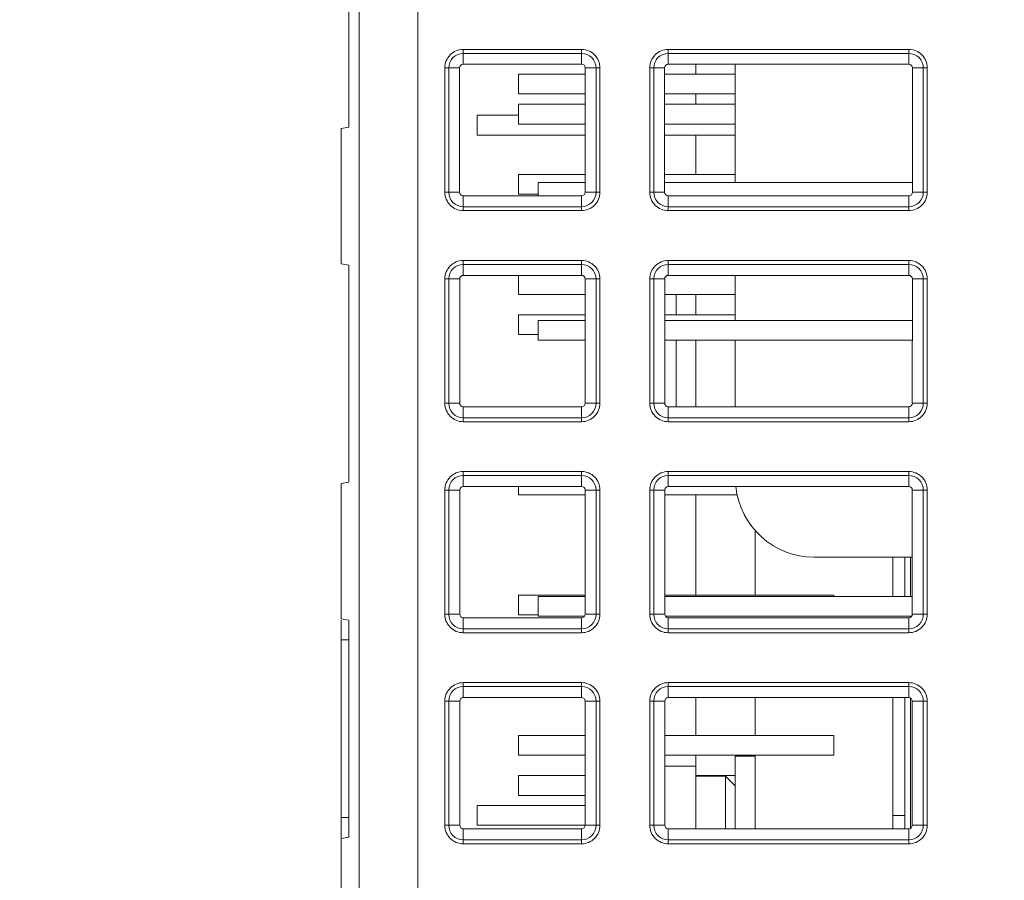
# Model space of a CAD drawing. Header units: millimetres. Extents: x -296 to 295, y -209 to 209.
# Tile 14 of 120: x -246 to -221, y -80 to -58. Entities that reach past the tile are written whole.
import ezdxf

# ---------------------------------------------------------------- set-up
doc = ezdxf.new("R2010")
doc.units = ezdxf.units.MM
doc.header["$MEASUREMENT"] = 0
doc.layers.add('layer 1', color=7, linetype='Continuous')

msp = doc.modelspace()

# ---------------------------------------------------------------- linework, layer by layer
at = {"layer": 'layer 1', "color": 1, "lineweight": 0}
msp.add_open_spline([(295.3283, 209.2747), (295.3283, 209.2747), (295.3283, -208.9236), (295.3283, -208.9236), (295.3283, -208.9236), (-296.1944, -208.9236), (-296.1944, -208.9236), (-296.1944, -208.9236), (-296.1944, 209.2747), (-296.1944, 209.2747), (-296.1944, 209.2747), (295.3283, 209.2747), (295.3283, 209.2747)], degree=3, knots=[0, 0, 0, 0, 0.25, 0.25, 0.25, 0.5, 0.5, 0.5, 0.75, 0.75, 0.75, 1, 1, 1, 1], dxfattribs=at)
at = {"layer": 'layer 1', "color": 5, "lineweight": 0}
msp.add_open_spline([(-281.2487, 194.7284), (-281.2487, 194.7284), (-281.2487, -197.0649), (-281.2487, -197.0649), (-281.2487, -197.0649), (283.3586, -197.0649), (283.3586, -197.0649)], degree=3, knots=[0, 0, 0, 0, 0.5, 0.5, 0.5, 1, 1, 1, 1], dxfattribs=at)
at = {"layer": 'layer 1', "lineweight": 9}
for points in [[(-237.6342, -168.6581), (-237.6342, -168.6581), (-237.6342, -34.8388), (-237.6342, -34.8388)], [(-236.1406, -174.5897), (-236.1406, -174.5897), (-236.1406, -34.8388), (-236.1406, -34.8388)], [(-237.8906, -55.3388), (-237.8906, -55.3388), (-237.8906, -60.8388), (-237.8906, -60.8388)], [(-234.9906, -59.246), (-234.9906, -59.246), (-234.9906, -58.8708), (-234.9906, -58.8708)], [(-231.9906, -58.8708), (-231.9906, -58.8708), (-234.9906, -58.8708), (-234.9906, -58.8708)], [(-231.9906, -58.8708), (-231.9906, -58.8708), (-231.9906, -59.246), (-231.9906, -59.246)], [(-229.7906, -59.246), (-229.7906, -59.246), (-229.7906, -58.8708), (-229.7906, -58.8708)], [(-223.6906, -58.8708), (-223.6906, -58.8708), (-229.7906, -58.8708), (-229.7906, -58.8708)], [(-223.6906, -58.8708), (-223.6906, -58.8708), (-223.6906, -59.246), (-223.6906, -59.246)], [(-234.9906, -58.9698), (-234.9906, -58.9698), (-231.9906, -58.9698), (-231.9906, -58.9698)], [(-229.7906, -58.9698), (-229.7906, -58.9698), (-223.6906, -58.9698), (-223.6906, -58.9698)], [(-235.4586, -59.3388), (-235.4586, -59.3388), (-235.4586, -62.4888), (-235.4586, -62.4888)], [(-235.4586, -59.3388), (-235.4586, -59.3388), (-235.0834, -59.3388), (-235.0834, -59.3388)], [(-235.3596, -62.4888), (-235.3596, -62.4888), (-235.3596, -59.3388), (-235.3596, -59.3388)], [(-235.0827, -62.4888), (-235.0827, -62.4888), (-235.0834, -59.3388), (-235.0834, -59.3388)], [(-231.9906, -59.246), (-231.9906, -59.246), (-234.9906, -59.246), (-234.9906, -59.246)], [(-231.8982, -62.4873), (-231.8982, -62.4873), (-231.8982, -59.3372), (-231.8982, -59.3372)], [(-231.8978, -59.3388), (-231.8978, -59.3388), (-231.5226, -59.3388), (-231.5226, -59.3388)], [(-231.6217, -59.3388), (-231.6217, -59.3388), (-231.6217, -62.4888), (-231.6217, -62.4888)], [(-231.5226, -62.4888), (-231.5226, -62.4888), (-231.5226, -59.3388), (-231.5226, -59.3388)], [(-230.2586, -59.3388), (-230.2586, -59.3388), (-230.2586, -62.4888), (-230.2586, -62.4888)], [(-230.2586, -59.3388), (-230.2586, -59.3388), (-229.8834, -59.3388), (-229.8834, -59.3388)], [(-230.1596, -62.4888), (-230.1596, -62.4888), (-230.1596, -59.3388), (-230.1596, -59.3388)], [(-229.883, -59.3372), (-229.883, -59.3372), (-229.883, -62.4873), (-229.883, -62.4873)], [(-223.6906, -59.246), (-223.6906, -59.246), (-229.7906, -59.246), (-229.7906, -59.246)], [(-229.0906, -59.4988), (-229.0906, -59.4988), (-229.0906, -59.246), (-229.0906, -59.246)], [(-228.0906, -59.246), (-228.0906, -59.246), (-228.0906, -62.2388), (-228.0906, -62.2388)], [(-223.5978, -59.3388), (-223.5978, -59.3388), (-223.5986, -62.4888), (-223.5986, -62.4888)], [(-223.5978, -59.3388), (-223.5978, -59.3388), (-223.2226, -59.3388), (-223.2226, -59.3388)], [(-223.3217, -59.3388), (-223.3217, -59.3388), (-223.3217, -62.4888), (-223.3217, -62.4888)], [(-223.2226, -62.4888), (-223.2226, -62.4888), (-223.2226, -59.3388), (-223.2226, -59.3388)], [(-233.5906, -59.4988), (-233.5906, -59.4988), (-233.5906, -59.9988), (-233.5906, -59.9988)], [(-231.8982, -59.4988), (-231.8982, -59.4988), (-233.5906, -59.4988), (-233.5906, -59.4988)], [(-228.0906, -59.4988), (-228.0906, -59.4988), (-229.883, -59.4988), (-229.883, -59.4988)], [(-231.8982, -59.9988), (-231.8982, -59.9988), (-233.5906, -59.9988), (-233.5906, -59.9988)], [(-228.0906, -59.9988), (-228.0906, -59.9988), (-229.883, -59.9988), (-229.883, -59.9988)], [(-229.0906, -60.2608), (-229.0906, -60.2608), (-229.0906, -59.9988), (-229.0906, -59.9988)], [(-233.5906, -60.2608), (-233.5906, -60.2608), (-233.5906, -60.7608), (-233.5906, -60.7608)], [(-231.8982, -60.2608), (-231.8982, -60.2608), (-233.5906, -60.2608), (-233.5906, -60.2608)], [(-228.0906, -60.2608), (-228.0906, -60.2608), (-229.883, -60.2608), (-229.883, -60.2608)], [(-234.6406, -61.0388), (-234.6406, -61.0388), (-234.6406, -60.5388), (-234.6406, -60.5388)], [(-233.5906, -60.5388), (-233.5906, -60.5388), (-234.6406, -60.5388), (-234.6406, -60.5388)], [(-237.8906, -60.8388), (-237.8906, -60.8388), (-238.0906, -60.874), (-238.0906, -60.874)], [(-238.0906, -60.874), (-238.0906, -60.874), (-238.0906, -64.3035), (-238.0906, -64.3035)], [(-231.8982, -60.7608), (-231.8982, -60.7608), (-233.5906, -60.7608), (-233.5906, -60.7608)], [(-228.0906, -60.7608), (-228.0906, -60.7608), (-229.883, -60.7608), (-229.883, -60.7608)], [(-231.8982, -61.0388), (-231.8982, -61.0388), (-234.6406, -61.0388), (-234.6406, -61.0388)], [(-228.0906, -61.0388), (-228.0906, -61.0388), (-229.883, -61.0388), (-229.883, -61.0388)], [(-229.0906, -62.0388), (-229.0906, -62.0388), (-229.0906, -61.0388), (-229.0906, -61.0388)], [(-233.5906, -62.0388), (-233.5906, -62.0388), (-233.5906, -62.5388), (-233.5906, -62.5388)], [(-231.8982, -62.0388), (-231.8982, -62.0388), (-233.5906, -62.0388), (-233.5906, -62.0388)], [(-228.0906, -62.0388), (-228.0906, -62.0388), (-229.883, -62.0388), (-229.883, -62.0388)], [(-233.0906, -62.2388), (-233.0906, -62.2388), (-233.0906, -62.5808), (-233.0906, -62.5808)], [(-233.0906, -62.2388), (-233.0906, -62.2388), (-231.8982, -62.2388), (-231.8982, -62.2388)], [(-229.883, -62.2388), (-229.883, -62.2388), (-223.5986, -62.2388), (-223.5986, -62.2388)], [(-235.0827, -62.4888), (-235.0827, -62.4888), (-235.4586, -62.4888), (-235.4586, -62.4888)], [(-234.9906, -62.9568), (-234.9906, -62.9568), (-234.9906, -62.5808), (-234.9906, -62.5808)], [(-234.9906, -62.5808), (-234.9906, -62.5808), (-231.9906, -62.5808), (-231.9906, -62.5808)], [(-233.0906, -62.5388), (-233.0906, -62.5388), (-233.5906, -62.5388), (-233.5906, -62.5388)], [(-231.9906, -62.5808), (-231.9906, -62.5808), (-231.9906, -62.9568), (-231.9906, -62.9568)], [(-231.5226, -62.4888), (-231.5226, -62.4888), (-231.8986, -62.4888), (-231.8986, -62.4888)], [(-229.8827, -62.4888), (-229.8827, -62.4888), (-230.2586, -62.4888), (-230.2586, -62.4888)], [(-229.7906, -62.9568), (-229.7906, -62.9568), (-229.7906, -62.5808), (-229.7906, -62.5808)], [(-229.7906, -62.5808), (-229.7906, -62.5808), (-223.6906, -62.5808), (-223.6906, -62.5808)], [(-223.6906, -62.5808), (-223.6906, -62.5808), (-223.6906, -62.9568), (-223.6906, -62.9568)], [(-223.2226, -62.4888), (-223.2226, -62.4888), (-223.5986, -62.4888), (-223.5986, -62.4888)], [(-231.9906, -62.8578), (-231.9906, -62.8578), (-234.9906, -62.8578), (-234.9906, -62.8578)], [(-223.6906, -62.8578), (-223.6906, -62.8578), (-229.7906, -62.8578), (-229.7906, -62.8578)], [(-234.9906, -62.9568), (-234.9906, -62.9568), (-231.9906, -62.9568), (-231.9906, -62.9568)], [(-229.7906, -62.9568), (-229.7906, -62.9568), (-223.6906, -62.9568), (-223.6906, -62.9568)], [(-237.8906, -64.3388), (-237.8906, -64.3388), (-238.0906, -64.3035), (-238.0906, -64.3035)], [(-237.8906, -64.3388), (-237.8906, -64.3388), (-237.8906, -69.8388), (-237.8906, -69.8388)], [(-234.9906, -64.5973), (-234.9906, -64.5973), (-234.9906, -64.2208), (-234.9906, -64.2208)], [(-231.9906, -64.2208), (-231.9906, -64.2208), (-234.9906, -64.2208), (-234.9906, -64.2208)], [(-234.9906, -64.3198), (-234.9906, -64.3198), (-231.9906, -64.3198), (-231.9906, -64.3198)], [(-231.9906, -64.2208), (-231.9906, -64.2208), (-231.9906, -64.5973), (-231.9906, -64.5973)], [(-229.7906, -64.5973), (-229.7906, -64.5973), (-229.7906, -64.2208), (-229.7906, -64.2208)], [(-223.6906, -64.2208), (-223.6906, -64.2208), (-229.7906, -64.2208), (-229.7906, -64.2208)], [(-229.7906, -64.3198), (-229.7906, -64.3198), (-223.6906, -64.3198), (-223.6906, -64.3198)], [(-223.6906, -64.2208), (-223.6906, -64.2208), (-223.6906, -64.5973), (-223.6906, -64.5973)], [(-231.9906, -64.5973), (-231.9906, -64.5973), (-234.9906, -64.5973), (-234.9906, -64.5973)], [(-233.5906, -64.5973), (-233.5906, -64.5973), (-233.5906, -65.0788), (-233.5906, -65.0788)], [(-231.8995, -67.8373), (-231.8995, -67.8373), (-231.8995, -64.6872), (-231.8995, -64.6872)], [(-229.8817, -64.6872), (-229.8817, -64.6872), (-229.8817, -67.8373), (-229.8817, -67.8373)], [(-223.6906, -64.5973), (-223.6906, -64.5973), (-229.7906, -64.5973), (-229.7906, -64.5973)], [(-228.0906, -64.5973), (-228.0906, -64.5973), (-228.0906, -65.7388), (-228.0906, -65.7388)], [(-235.4586, -64.6888), (-235.4586, -64.6888), (-235.4586, -67.8388), (-235.4586, -67.8388)], [(-235.4586, -64.6888), (-235.4586, -64.6888), (-235.0821, -64.6888), (-235.0821, -64.6888)], [(-235.3596, -67.8388), (-235.3596, -67.8388), (-235.3596, -64.6888), (-235.3596, -64.6888)], [(-235.0813, -67.8388), (-235.0813, -67.8388), (-235.0821, -64.6888), (-235.0821, -64.6888)], [(-231.8992, -64.6888), (-231.8992, -64.6888), (-231.5226, -64.6888), (-231.5226, -64.6888)], [(-231.6217, -64.6888), (-231.6217, -64.6888), (-231.6217, -67.8388), (-231.6217, -67.8388)], [(-231.5226, -67.8388), (-231.5226, -67.8388), (-231.5226, -64.6888), (-231.5226, -64.6888)], [(-230.2586, -64.6888), (-230.2586, -64.6888), (-230.2586, -67.8388), (-230.2586, -67.8388)], [(-230.2586, -64.6888), (-230.2586, -64.6888), (-229.8821, -64.6888), (-229.8821, -64.6888)], [(-230.1596, -67.8388), (-230.1596, -67.8388), (-230.1596, -64.6888), (-230.1596, -64.6888)], [(-223.5992, -64.6888), (-223.5992, -64.6888), (-223.5999, -67.8388), (-223.5999, -67.8388)], [(-223.5992, -64.6888), (-223.5992, -64.6888), (-223.2226, -64.6888), (-223.2226, -64.6888)], [(-223.3217, -64.6888), (-223.3217, -64.6888), (-223.3217, -67.8388), (-223.3217, -67.8388)], [(-223.2226, -67.8388), (-223.2226, -67.8388), (-223.2226, -64.6888), (-223.2226, -64.6888)], [(-231.8995, -65.0788), (-231.8995, -65.0788), (-233.5906, -65.0788), (-233.5906, -65.0788)], [(-228.0906, -65.0788), (-228.0906, -65.0788), (-229.8817, -65.0788), (-229.8817, -65.0788)], [(-229.5906, -65.5948), (-229.5906, -65.5948), (-229.5906, -65.0788), (-229.5906, -65.0788)], [(-229.0906, -65.5948), (-229.0906, -65.5948), (-229.0906, -65.0788), (-229.0906, -65.0788)], [(-233.5906, -65.5948), (-233.5906, -65.5948), (-233.5906, -66.0948), (-233.5906, -66.0948)], [(-231.8995, -65.5948), (-231.8995, -65.5948), (-233.5906, -65.5948), (-233.5906, -65.5948)], [(-228.0906, -65.5948), (-228.0906, -65.5948), (-229.8817, -65.5948), (-229.8817, -65.5948)], [(-233.0906, -65.7388), (-233.0906, -65.7388), (-233.0906, -66.2388), (-233.0906, -66.2388)], [(-233.0906, -65.7388), (-233.0906, -65.7388), (-231.8995, -65.7388), (-231.8995, -65.7388)], [(-229.8817, -65.7388), (-229.8817, -65.7388), (-223.5994, -65.7388), (-223.5994, -65.7388)], [(-233.0906, -66.0948), (-233.0906, -66.0948), (-233.5906, -66.0948), (-233.5906, -66.0948)], [(-233.0906, -66.2388), (-233.0906, -66.2388), (-231.8995, -66.2388), (-231.8995, -66.2388)], [(-229.8817, -66.2388), (-229.8817, -66.2388), (-223.5995, -66.2388), (-223.5995, -66.2388)], [(-229.5906, -67.9294), (-229.5906, -67.9294), (-229.5906, -66.2388), (-229.5906, -66.2388)], [(-229.0906, -67.9294), (-229.0906, -67.9294), (-229.0906, -66.2388), (-229.0906, -66.2388)], [(-228.0906, -66.2388), (-228.0906, -66.2388), (-228.0906, -67.9294), (-228.0906, -67.9294)], [(-235.0813, -67.8388), (-235.0813, -67.8388), (-235.4586, -67.8388), (-235.4586, -67.8388)], [(-234.9906, -68.3068), (-234.9906, -68.3068), (-234.9906, -67.9294), (-234.9906, -67.9294)], [(-234.9906, -67.9294), (-234.9906, -67.9294), (-231.9906, -67.9294), (-231.9906, -67.9294)], [(-231.9906, -67.9294), (-231.9906, -67.9294), (-231.9906, -68.3068), (-231.9906, -68.3068)], [(-231.5226, -67.8388), (-231.5226, -67.8388), (-231.8999, -67.8388), (-231.8999, -67.8388)], [(-229.8813, -67.8388), (-229.8813, -67.8388), (-230.2586, -67.8388), (-230.2586, -67.8388)], [(-229.7906, -68.3068), (-229.7906, -68.3068), (-229.7906, -67.9294), (-229.7906, -67.9294)], [(-229.7906, -67.9294), (-229.7906, -67.9294), (-223.6906, -67.9294), (-223.6906, -67.9294)], [(-223.6906, -67.9294), (-223.6906, -67.9294), (-223.6906, -68.3068), (-223.6906, -68.3068)], [(-223.2226, -67.8388), (-223.2226, -67.8388), (-223.5999, -67.8388), (-223.5999, -67.8388)], [(-231.9906, -68.2078), (-231.9906, -68.2078), (-234.9906, -68.2078), (-234.9906, -68.2078)], [(-234.9906, -68.3068), (-234.9906, -68.3068), (-231.9906, -68.3068), (-231.9906, -68.3068)], [(-223.6906, -68.2078), (-223.6906, -68.2078), (-229.7906, -68.2078), (-229.7906, -68.2078)], [(-229.7906, -68.3068), (-229.7906, -68.3068), (-223.6906, -68.3068), (-223.6906, -68.3068)], [(-234.9906, -69.9486), (-234.9906, -69.9486), (-234.9906, -69.5708), (-234.9906, -69.5708)], [(-231.9906, -69.5708), (-231.9906, -69.5708), (-234.9906, -69.5708), (-234.9906, -69.5708)], [(-234.9906, -69.6698), (-234.9906, -69.6698), (-231.9906, -69.6698), (-231.9906, -69.6698)], [(-231.9906, -69.5708), (-231.9906, -69.5708), (-231.9906, -69.9486), (-231.9906, -69.9486)], [(-229.7906, -69.9486), (-229.7906, -69.9486), (-229.7906, -69.5708), (-229.7906, -69.5708)], [(-223.6906, -69.5708), (-223.6906, -69.5708), (-229.7906, -69.5708), (-229.7906, -69.5708)], [(-229.7906, -69.6698), (-229.7906, -69.6698), (-223.6906, -69.6698), (-223.6906, -69.6698)], [(-223.6906, -69.5708), (-223.6906, -69.5708), (-223.6906, -69.9486), (-223.6906, -69.9486)], [(-237.8906, -69.8388), (-237.8906, -69.8388), (-238.0906, -69.874), (-238.0906, -69.874)], [(-238.0906, -69.874), (-238.0906, -69.874), (-238.0906, -73.3035), (-238.0906, -73.3035)], [(-235.4586, -70.0388), (-235.4586, -70.0388), (-235.4586, -73.1888), (-235.4586, -73.1888)], [(-235.4586, -70.0388), (-235.4586, -70.0388), (-235.0808, -70.0388), (-235.0808, -70.0388)], [(-235.3596, -73.1888), (-235.3596, -73.1888), (-235.3596, -70.0388), (-235.3596, -70.0388)], [(-235.08, -73.1888), (-235.08, -73.1888), (-235.0808, -70.0388), (-235.0808, -70.0388)], [(-231.9906, -69.9486), (-231.9906, -69.9486), (-234.9906, -69.9486), (-234.9906, -69.9486)], [(-233.5906, -69.9486), (-233.5906, -69.9486), (-233.5906, -70.1588), (-233.5906, -70.1588)], [(-231.9009, -70.1588), (-231.9009, -70.1588), (-233.5906, -70.1588), (-233.5906, -70.1588)], [(-231.9009, -73.1873), (-231.9009, -73.1873), (-231.9009, -70.0372), (-231.9009, -70.0372)], [(-231.9005, -70.0388), (-231.9005, -70.0388), (-231.5226, -70.0388), (-231.5226, -70.0388)], [(-231.6217, -70.0388), (-231.6217, -70.0388), (-231.6217, -73.1888), (-231.6217, -73.1888)], [(-231.5226, -73.1888), (-231.5226, -73.1888), (-231.5226, -70.0388), (-231.5226, -70.0388)], [(-230.2586, -70.0388), (-230.2586, -70.0388), (-230.2586, -73.1888), (-230.2586, -73.1888)], [(-230.2586, -70.0388), (-230.2586, -70.0388), (-229.8808, -70.0388), (-229.8808, -70.0388)], [(-230.1596, -73.1888), (-230.1596, -73.1888), (-230.1596, -70.0388), (-230.1596, -70.0388)], [(-229.8804, -70.0372), (-229.8804, -70.0372), (-229.8804, -73.1873), (-229.8804, -73.1873)], [(-228.0433, -70.1588), (-228.0433, -70.1588), (-229.8804, -70.1588), (-229.8804, -70.1588)], [(-223.6906, -69.9486), (-223.6906, -69.9486), (-229.7906, -69.9486), (-229.7906, -69.9486)], [(-229.0906, -72.7068), (-229.0906, -72.7068), (-229.0906, -70.1588), (-229.0906, -70.1588)], [(-228.0793, -69.9514), (-227.9706, -70.9679), (-227.1129, -71.7388), (-226.0906, -71.7388)], [(-223.6005, -70.0388), (-223.6005, -70.0388), (-223.6012, -73.1888), (-223.6012, -73.1888)], [(-223.6005, -70.0388), (-223.6005, -70.0388), (-223.2226, -70.0388), (-223.2226, -70.0388)], [(-223.3217, -70.0388), (-223.3217, -70.0388), (-223.3217, -73.1888), (-223.3217, -73.1888)], [(-223.2226, -73.1888), (-223.2226, -73.1888), (-223.2226, -70.0388), (-223.2226, -70.0388)], [(-227.5906, -71.0494), (-227.5906, -71.0494), (-227.5906, -72.7068), (-227.5906, -72.7068)], [(-226.0906, -71.7388), (-226.0906, -71.7388), (-223.6009, -71.7388), (-223.6009, -71.7388)], [(-224.0906, -71.7388), (-224.0906, -71.7388), (-224.0906, -72.7388), (-224.0906, -72.7388)], [(-223.7906, -72.7388), (-223.7906, -72.7388), (-223.7906, -71.7388), (-223.7906, -71.7388)], [(-223.6442, -71.7388), (-223.6442, -71.7388), (-223.6442, -72.7388), (-223.6442, -72.7388)], [(-233.5906, -72.7068), (-233.5906, -72.7068), (-233.5906, -73.2068), (-233.5906, -73.2068)], [(-231.9009, -72.7068), (-231.9009, -72.7068), (-233.5906, -72.7068), (-233.5906, -72.7068)], [(-233.0906, -72.7388), (-233.0906, -72.7388), (-233.0906, -73.2388), (-233.0906, -73.2388)], [(-233.0906, -72.7388), (-233.0906, -72.7388), (-231.9009, -72.7388), (-231.9009, -72.7388)], [(-229.8804, -72.7068), (-229.8804, -72.7068), (-225.5906, -72.7068), (-225.5906, -72.7068)], [(-229.8804, -72.7388), (-229.8804, -72.7388), (-223.6011, -72.7388), (-223.6011, -72.7388)], [(-225.5906, -72.7068), (-225.5906, -72.7068), (-225.5906, -72.7388), (-225.5906, -72.7388)], [(-237.8906, -73.3388), (-237.8906, -73.3388), (-238.0906, -73.3035), (-238.0906, -73.3035)], [(-238.0906, -82.3035), (-238.0906, -82.3035), (-238.0906, -73.3388), (-238.0906, -73.3388)], [(-237.8906, -73.3388), (-237.8906, -73.3388), (-237.8906, -78.8388), (-237.8906, -78.8388)], [(-235.08, -73.1888), (-235.08, -73.1888), (-235.4586, -73.1888), (-235.4586, -73.1888)], [(-234.9906, -73.6568), (-234.9906, -73.6568), (-234.9906, -73.2781), (-234.9906, -73.2781)], [(-234.9906, -73.2781), (-234.9906, -73.2781), (-231.9906, -73.2781), (-231.9906, -73.2781)], [(-233.0906, -73.2068), (-233.0906, -73.2068), (-233.5906, -73.2068), (-233.5906, -73.2068)], [(-233.0906, -73.2388), (-233.0906, -73.2388), (-231.9185, -73.2388), (-231.9185, -73.2388)], [(-231.9906, -73.2781), (-231.9906, -73.2781), (-231.9906, -73.6568), (-231.9906, -73.6568)], [(-231.5226, -73.1888), (-231.5226, -73.1888), (-231.9012, -73.1888), (-231.9012, -73.1888)], [(-229.88, -73.1888), (-229.88, -73.1888), (-230.2586, -73.1888), (-230.2586, -73.1888)], [(-229.8627, -73.2388), (-229.8627, -73.2388), (-223.6185, -73.2388), (-223.6185, -73.2388)], [(-229.7906, -73.6568), (-229.7906, -73.6568), (-229.7906, -73.2781), (-229.7906, -73.2781)], [(-229.7906, -73.2781), (-229.7906, -73.2781), (-223.6906, -73.2781), (-223.6906, -73.2781)], [(-223.6906, -73.2781), (-223.6906, -73.2781), (-223.6906, -73.6568), (-223.6906, -73.6568)], [(-223.2226, -73.1888), (-223.2226, -73.1888), (-223.6012, -73.1888), (-223.6012, -73.1888)], [(-231.9906, -73.5578), (-231.9906, -73.5578), (-234.9906, -73.5578), (-234.9906, -73.5578)], [(-234.9906, -73.6568), (-234.9906, -73.6568), (-231.9906, -73.6568), (-231.9906, -73.6568)], [(-223.6906, -73.5578), (-223.6906, -73.5578), (-229.7906, -73.5578), (-229.7906, -73.5578)], [(-229.7906, -73.6568), (-229.7906, -73.6568), (-223.6906, -73.6568), (-223.6906, -73.6568)], [(-238.0906, -73.8388), (-238.0906, -73.8388), (-237.8906, -73.8388), (-237.8906, -73.8388)], [(-234.9906, -75.2999), (-234.9906, -75.2999), (-234.9906, -74.9208), (-234.9906, -74.9208)], [(-231.9906, -74.9208), (-231.9906, -74.9208), (-234.9906, -74.9208), (-234.9906, -74.9208)], [(-231.9906, -74.9208), (-231.9906, -74.9208), (-231.9906, -75.2999), (-231.9906, -75.2999)], [(-229.7906, -75.2999), (-229.7906, -75.2999), (-229.7906, -74.9208), (-229.7906, -74.9208)], [(-223.6906, -74.9208), (-223.6906, -74.9208), (-229.7906, -74.9208), (-229.7906, -74.9208)], [(-223.6906, -74.9208), (-223.6906, -74.9208), (-223.6906, -75.2999), (-223.6906, -75.2999)], [(-234.9906, -75.0198), (-234.9906, -75.0198), (-231.9906, -75.0198), (-231.9906, -75.0198)], [(-229.7906, -75.0198), (-229.7906, -75.0198), (-223.6906, -75.0198), (-223.6906, -75.0198)], [(-235.4586, -75.3888), (-235.4586, -75.3888), (-235.4586, -78.5388), (-235.4586, -78.5388)], [(-235.4586, -75.3888), (-235.4586, -75.3888), (-235.0795, -75.3888), (-235.0795, -75.3888)], [(-235.3596, -78.5388), (-235.3596, -78.5388), (-235.3596, -75.3888), (-235.3596, -75.3888)], [(-235.0787, -78.5388), (-235.0787, -78.5388), (-235.0795, -75.3888), (-235.0795, -75.3888)], [(-231.9906, -75.2999), (-231.9906, -75.2999), (-234.9906, -75.2999), (-234.9906, -75.2999)], [(-231.9022, -78.5373), (-231.9022, -78.5373), (-231.9022, -75.3872), (-231.9022, -75.3872)], [(-231.9018, -75.3888), (-231.9018, -75.3888), (-231.5226, -75.3888), (-231.5226, -75.3888)], [(-231.6217, -75.3888), (-231.6217, -75.3888), (-231.6217, -78.5388), (-231.6217, -78.5388)], [(-231.5226, -78.5388), (-231.5226, -78.5388), (-231.5226, -75.3888), (-231.5226, -75.3888)], [(-230.2586, -75.3888), (-230.2586, -75.3888), (-230.2586, -78.5388), (-230.2586, -78.5388)], [(-230.2586, -75.3888), (-230.2586, -75.3888), (-229.8795, -75.3888), (-229.8795, -75.3888)], [(-230.1596, -78.5388), (-230.1596, -78.5388), (-230.1596, -75.3888), (-230.1596, -75.3888)], [(-229.8791, -75.3872), (-229.8791, -75.3872), (-229.8791, -78.5373), (-229.8791, -78.5373)], [(-223.6906, -75.2999), (-223.6906, -75.2999), (-229.7906, -75.2999), (-229.7906, -75.2999)], [(-229.0906, -76.2628), (-229.0906, -76.2628), (-229.0906, -75.2999), (-229.0906, -75.2999)], [(-227.5906, -75.2999), (-227.5906, -75.2999), (-227.5906, -76.2628), (-227.5906, -76.2628)], [(-224.0906, -75.2999), (-224.0906, -75.2999), (-224.0906, -78.6268), (-224.0906, -78.6268)], [(-223.7906, -78.6268), (-223.7906, -78.6268), (-223.7906, -75.2999), (-223.7906, -75.2999)], [(-223.6442, -75.2999), (-223.6442, -75.2999), (-223.6442, -78.6268), (-223.6442, -78.6268)], [(-223.6018, -75.3888), (-223.6018, -75.3888), (-223.6026, -78.5388), (-223.6026, -78.5388)], [(-223.6018, -75.3888), (-223.6018, -75.3888), (-223.2226, -75.3888), (-223.2226, -75.3888)], [(-223.3217, -75.3888), (-223.3217, -75.3888), (-223.3217, -78.5388), (-223.3217, -78.5388)], [(-223.2226, -78.5388), (-223.2226, -78.5388), (-223.2226, -75.3888), (-223.2226, -75.3888)], [(-233.5906, -76.2628), (-233.5906, -76.2628), (-233.5906, -76.7628), (-233.5906, -76.7628)], [(-231.9022, -76.2628), (-231.9022, -76.2628), (-233.5906, -76.2628), (-233.5906, -76.2628)], [(-229.8791, -76.2628), (-229.8791, -76.2628), (-225.5906, -76.2628), (-225.5906, -76.2628)], [(-225.5906, -76.2628), (-225.5906, -76.2628), (-225.5906, -76.7628), (-225.5906, -76.7628)], [(-231.9022, -76.7628), (-231.9022, -76.7628), (-233.5906, -76.7628), (-233.5906, -76.7628)], [(-229.8791, -76.7628), (-229.8791, -76.7628), (-225.5906, -76.7628), (-225.5906, -76.7628)], [(-229.0906, -78.6268), (-229.0906, -78.6268), (-229.0906, -76.7628), (-229.0906, -76.7628)], [(-228.0906, -76.7888), (-228.0906, -76.7888), (-228.0906, -78.6268), (-228.0906, -78.6268)], [(-228.0906, -76.7888), (-228.0906, -76.7888), (-227.5906, -76.7888), (-227.5906, -76.7888)], [(-227.5906, -76.7628), (-227.5906, -76.7628), (-227.5906, -78.6268), (-227.5906, -78.6268)], [(-229.0906, -77.0388), (-229.0906, -77.0388), (-229.8791, -77.0388), (-229.8791, -77.0388)], [(-233.5906, -77.2788), (-233.5906, -77.2788), (-233.5906, -77.7788), (-233.5906, -77.7788)], [(-231.9022, -77.2788), (-231.9022, -77.2788), (-233.5906, -77.2788), (-233.5906, -77.2788)], [(-228.0906, -77.2788), (-228.0906, -77.2788), (-229.0906, -77.2788), (-229.0906, -77.2788)], [(-229.0906, -77.2888), (-229.0906, -77.2888), (-228.3406, -77.2888), (-228.3406, -77.2888)], [(-228.3406, -77.2888), (-228.3406, -77.2888), (-228.3406, -78.6268), (-228.3406, -78.6268)], [(-228.0906, -77.5388), (-228.0906, -77.5388), (-228.3406, -77.2888), (-228.3406, -77.2888)], [(-231.9022, -77.7788), (-231.9022, -77.7788), (-233.5906, -77.7788), (-233.5906, -77.7788)], [(-234.6406, -78.5388), (-234.6406, -78.5388), (-234.6406, -78.0388), (-234.6406, -78.0388)], [(-231.9022, -78.0388), (-231.9022, -78.0388), (-234.6406, -78.0388), (-234.6406, -78.0388)], [(-237.8906, -78.3388), (-237.8906, -78.3388), (-238.0906, -78.3388), (-238.0906, -78.3388)], [(-223.7906, -78.2888), (-223.7906, -78.2888), (-224.0906, -78.2888), (-224.0906, -78.2888)], [(-235.0787, -78.5388), (-235.0787, -78.5388), (-235.4586, -78.5388), (-235.4586, -78.5388)], [(-234.9906, -79.0068), (-234.9906, -79.0068), (-234.9906, -78.6268), (-234.9906, -78.6268)], [(-234.9906, -78.6268), (-234.9906, -78.6268), (-231.9906, -78.6268), (-231.9906, -78.6268)], [(-231.9022, -78.5388), (-231.9022, -78.5388), (-234.6406, -78.5388), (-234.6406, -78.5388)], [(-231.9906, -78.6268), (-231.9906, -78.6268), (-231.9906, -79.0068), (-231.9906, -79.0068)], [(-231.5226, -78.5388), (-231.5226, -78.5388), (-231.9026, -78.5388), (-231.9026, -78.5388)], [(-229.8787, -78.5388), (-229.8787, -78.5388), (-230.2586, -78.5388), (-230.2586, -78.5388)], [(-229.7906, -79.0068), (-229.7906, -79.0068), (-229.7906, -78.6268), (-229.7906, -78.6268)], [(-229.7906, -78.6268), (-229.7906, -78.6268), (-223.6906, -78.6268), (-223.6906, -78.6268)], [(-223.6906, -78.6268), (-223.6906, -78.6268), (-223.6906, -79.0068), (-223.6906, -79.0068)], [(-223.2226, -78.5388), (-223.2226, -78.5388), (-223.6026, -78.5388), (-223.6026, -78.5388)], [(-237.8906, -78.8388), (-237.8906, -78.8388), (-238.0906, -78.874), (-238.0906, -78.874)], [(-231.9906, -78.9078), (-231.9906, -78.9078), (-234.9906, -78.9078), (-234.9906, -78.9078)], [(-223.6906, -78.9078), (-223.6906, -78.9078), (-229.7906, -78.9078), (-229.7906, -78.9078)], [(-234.9906, -79.0068), (-234.9906, -79.0068), (-231.9906, -79.0068), (-231.9906, -79.0068)], [(-229.7906, -79.0068), (-229.7906, -79.0068), (-223.6906, -79.0068), (-223.6906, -79.0068)]]:
    msp.add_open_spline(points, degree=3, dxfattribs=at)
for points in [[(-234.9906, -58.8708), (-235.1148, -58.8708), (-235.2338, -58.9201), (-235.3216, -59.0078), (-235.4093, -59.0956), (-235.4586, -59.2146), (-235.4586, -59.3388)], [(-231.5226, -59.3388), (-231.5226, -59.2146), (-231.5719, -59.0956), (-231.6597, -59.0078), (-231.7475, -58.9201), (-231.8665, -58.8708), (-231.9906, -58.8708)], [(-229.7906, -58.8708), (-229.9148, -58.8708), (-230.0338, -58.9201), (-230.1216, -59.0078), (-230.2093, -59.0956), (-230.2586, -59.2146), (-230.2586, -59.3388)], [(-223.2226, -59.3388), (-223.2226, -59.2146), (-223.2719, -59.0956), (-223.3597, -59.0078), (-223.4475, -58.9201), (-223.5665, -58.8708), (-223.6906, -58.8708)], [(-234.9906, -58.9698), (-235.0885, -58.9698), (-235.1823, -59.0087), (-235.2515, -59.0779), (-235.3207, -59.1471), (-235.3596, -59.2409), (-235.3596, -59.3388)], [(-231.6217, -59.3388), (-231.6217, -59.2409), (-231.6605, -59.1471), (-231.7297, -59.0779), (-231.7989, -59.0087), (-231.8928, -58.9698), (-231.9906, -58.9698)], [(-229.7906, -58.9698), (-229.8885, -58.9698), (-229.9823, -59.0087), (-230.0515, -59.0779), (-230.1207, -59.1471), (-230.1596, -59.2409), (-230.1596, -59.3388)], [(-223.3217, -59.3388), (-223.3217, -59.2409), (-223.3605, -59.1471), (-223.4297, -59.0779), (-223.4989, -59.0087), (-223.5928, -58.9698), (-223.6906, -58.9698)], [(-235.083, -59.3372), (-235.083, -59.3138), (-235.0729, -59.2895), (-235.0557, -59.2726), (-235.0385, -59.2556), (-235.0141, -59.246), (-234.9906, -59.246)], [(-231.9906, -59.246), (-231.9672, -59.246), (-231.9428, -59.2556), (-231.9256, -59.2726), (-231.9083, -59.2895), (-231.8982, -59.3138), (-231.8982, -59.3372)], [(-229.883, -59.3372), (-229.883, -59.3138), (-229.8729, -59.2895), (-229.8557, -59.2726), (-229.8385, -59.2556), (-229.8141, -59.246), (-229.7906, -59.246)], [(-223.6906, -59.246), (-223.6672, -59.246), (-223.6428, -59.2556), (-223.6256, -59.2726), (-223.6083, -59.2895), (-223.5982, -59.3138), (-223.5982, -59.3372)], [(-235.4586, -62.4888), (-235.4586, -62.6129), (-235.4093, -62.7319), (-235.3216, -62.8197), (-235.2338, -62.9075), (-235.1148, -62.9568), (-234.9906, -62.9568)], [(-235.3596, -62.4888), (-235.3596, -62.5866), (-235.3207, -62.6805), (-235.2515, -62.7497), (-235.1823, -62.8189), (-235.0885, -62.8578), (-234.9906, -62.8578)], [(-234.9906, -62.5808), (-235.0143, -62.5808), (-235.0391, -62.5707), (-235.0562, -62.5533), (-235.0734, -62.5359), (-235.083, -62.5111), (-235.083, -62.4873)], [(-231.8982, -62.4873), (-231.8982, -62.5111), (-231.9079, -62.5359), (-231.9251, -62.5533), (-231.9422, -62.5707), (-231.9669, -62.5808), (-231.9906, -62.5808)], [(-231.9906, -62.9568), (-231.8665, -62.9568), (-231.7475, -62.9075), (-231.6597, -62.8197), (-231.5719, -62.7319), (-231.5226, -62.6129), (-231.5226, -62.4888)], [(-231.9906, -62.8578), (-231.8928, -62.8578), (-231.7989, -62.8189), (-231.7297, -62.7497), (-231.6605, -62.6805), (-231.6217, -62.5866), (-231.6217, -62.4888)], [(-230.2586, -62.4888), (-230.2586, -62.6129), (-230.2093, -62.7319), (-230.1216, -62.8197), (-230.0338, -62.9075), (-229.9148, -62.9568), (-229.7906, -62.9568)], [(-230.1596, -62.4888), (-230.1596, -62.5866), (-230.1207, -62.6805), (-230.0515, -62.7497), (-229.9823, -62.8189), (-229.8885, -62.8578), (-229.7906, -62.8578)], [(-229.7906, -62.5808), (-229.8143, -62.5808), (-229.8391, -62.5707), (-229.8562, -62.5533), (-229.8734, -62.5359), (-229.883, -62.5111), (-229.883, -62.4873)], [(-223.5982, -62.4873), (-223.5982, -62.5111), (-223.6079, -62.5359), (-223.6251, -62.5533), (-223.6422, -62.5707), (-223.6669, -62.5808), (-223.6906, -62.5808)], [(-223.6906, -62.9568), (-223.5665, -62.9568), (-223.4475, -62.9075), (-223.3597, -62.8197), (-223.2719, -62.7319), (-223.2226, -62.6129), (-223.2226, -62.4888)], [(-223.6906, -62.8578), (-223.5928, -62.8578), (-223.4989, -62.8189), (-223.4297, -62.7497), (-223.3605, -62.6805), (-223.3217, -62.5866), (-223.3217, -62.4888)], [(-234.9906, -64.2208), (-235.1148, -64.2208), (-235.2338, -64.2701), (-235.3216, -64.3578), (-235.4093, -64.4456), (-235.4586, -64.5646), (-235.4586, -64.6888)], [(-234.9906, -64.3198), (-235.0885, -64.3198), (-235.1823, -64.3587), (-235.2515, -64.4279), (-235.3207, -64.4971), (-235.3596, -64.5909), (-235.3596, -64.6888)], [(-231.5226, -64.6888), (-231.5226, -64.5646), (-231.5719, -64.4456), (-231.6597, -64.3578), (-231.7475, -64.2701), (-231.8665, -64.2208), (-231.9906, -64.2208)], [(-231.6217, -64.6888), (-231.6217, -64.5909), (-231.6605, -64.4971), (-231.7297, -64.4279), (-231.7989, -64.3587), (-231.8928, -64.3198), (-231.9906, -64.3198)], [(-229.7906, -64.2208), (-229.9148, -64.2208), (-230.0338, -64.2701), (-230.1216, -64.3578), (-230.2093, -64.4456), (-230.2586, -64.5646), (-230.2586, -64.6888)], [(-229.7906, -64.3198), (-229.8885, -64.3198), (-229.9823, -64.3587), (-230.0515, -64.4279), (-230.1207, -64.4971), (-230.1596, -64.5909), (-230.1596, -64.6888)], [(-223.2226, -64.6888), (-223.2226, -64.5646), (-223.2719, -64.4456), (-223.3597, -64.3578), (-223.4475, -64.2701), (-223.5665, -64.2208), (-223.6906, -64.2208)], [(-223.3217, -64.6888), (-223.3217, -64.5909), (-223.3605, -64.4971), (-223.4297, -64.4279), (-223.4989, -64.3587), (-223.5928, -64.3198), (-223.6906, -64.3198)], [(-235.0817, -64.6872), (-235.0817, -64.6642), (-235.0718, -64.6402), (-235.0548, -64.6235), (-235.0378, -64.6068), (-235.0137, -64.5973), (-234.9906, -64.5973)], [(-231.9906, -64.5973), (-231.9675, -64.5973), (-231.9435, -64.6068), (-231.9265, -64.6235), (-231.9095, -64.6402), (-231.8995, -64.6642), (-231.8995, -64.6872)], [(-229.8817, -64.6872), (-229.8817, -64.6642), (-229.8718, -64.6402), (-229.8548, -64.6235), (-229.8378, -64.6068), (-229.8137, -64.5973), (-229.7906, -64.5973)], [(-223.6906, -64.5973), (-223.6675, -64.5973), (-223.6435, -64.6068), (-223.6265, -64.6235), (-223.6095, -64.6402), (-223.5995, -64.6642), (-223.5995, -64.6872)], [(-235.4586, -67.8388), (-235.4586, -67.9629), (-235.4093, -68.0819), (-235.3216, -68.1697), (-235.2338, -68.2575), (-235.1148, -68.3068), (-234.9906, -68.3068)], [(-235.3596, -67.8388), (-235.3596, -67.9366), (-235.3207, -68.0305), (-235.2515, -68.0997), (-235.1823, -68.1689), (-235.0885, -68.2078), (-234.9906, -68.2078)], [(-234.9906, -67.9294), (-235.014, -67.9294), (-235.0384, -67.9195), (-235.0553, -67.9024), (-235.0722, -67.8852), (-235.0817, -67.8607), (-235.0817, -67.8373)], [(-231.8995, -67.8373), (-231.8996, -67.8607), (-231.909, -67.8852), (-231.926, -67.9024), (-231.9429, -67.9195), (-231.9673, -67.9294), (-231.9906, -67.9294)], [(-231.9906, -68.3068), (-231.8665, -68.3068), (-231.7475, -68.2575), (-231.6597, -68.1697), (-231.5719, -68.0819), (-231.5226, -67.9629), (-231.5226, -67.8388)], [(-231.9906, -68.2078), (-231.8928, -68.2078), (-231.7989, -68.1689), (-231.7297, -68.0997), (-231.6605, -68.0305), (-231.6217, -67.9366), (-231.6217, -67.8388)], [(-230.2586, -67.8388), (-230.2586, -67.9629), (-230.2093, -68.0819), (-230.1216, -68.1697), (-230.0338, -68.2575), (-229.9148, -68.3068), (-229.7906, -68.3068)], [(-230.1596, -67.8388), (-230.1596, -67.9366), (-230.1207, -68.0305), (-230.0515, -68.0997), (-229.9823, -68.1689), (-229.8885, -68.2078), (-229.7906, -68.2078)], [(-229.7906, -67.9294), (-229.814, -67.9294), (-229.8384, -67.9195), (-229.8553, -67.9024), (-229.8722, -67.8852), (-229.8817, -67.8607), (-229.8817, -67.8373)], [(-223.5995, -67.8373), (-223.5996, -67.8607), (-223.609, -67.8852), (-223.626, -67.9024), (-223.6429, -67.9195), (-223.6673, -67.9294), (-223.6906, -67.9294)], [(-223.6906, -68.3068), (-223.5665, -68.3068), (-223.4475, -68.2575), (-223.3597, -68.1697), (-223.2719, -68.0819), (-223.2226, -67.9629), (-223.2226, -67.8388)], [(-223.6906, -68.2078), (-223.5928, -68.2078), (-223.4989, -68.1689), (-223.4297, -68.0997), (-223.3605, -68.0305), (-223.3217, -67.9366), (-223.3217, -67.8388)], [(-234.9906, -69.5708), (-235.1148, -69.5708), (-235.2338, -69.6201), (-235.3216, -69.7078), (-235.4093, -69.7956), (-235.4586, -69.9146), (-235.4586, -70.0388)], [(-234.9906, -69.6698), (-235.0885, -69.6698), (-235.1823, -69.7087), (-235.2515, -69.7779), (-235.3207, -69.8471), (-235.3596, -69.9409), (-235.3596, -70.0388)], [(-231.5226, -70.0388), (-231.5226, -69.9146), (-231.5719, -69.7956), (-231.6597, -69.7078), (-231.7475, -69.6201), (-231.8665, -69.5708), (-231.9906, -69.5708)], [(-231.6217, -70.0388), (-231.6217, -69.9409), (-231.6605, -69.8471), (-231.7297, -69.7779), (-231.7989, -69.7087), (-231.8928, -69.6698), (-231.9906, -69.6698)], [(-229.7906, -69.5708), (-229.9148, -69.5708), (-230.0338, -69.6201), (-230.1216, -69.7078), (-230.2093, -69.7956), (-230.2586, -69.9146), (-230.2586, -70.0388)], [(-229.7906, -69.6698), (-229.8885, -69.6698), (-229.9823, -69.7087), (-230.0515, -69.7779), (-230.1207, -69.8471), (-230.1596, -69.9409), (-230.1596, -70.0388)], [(-223.2226, -70.0388), (-223.2226, -69.9146), (-223.2719, -69.7956), (-223.3597, -69.7078), (-223.4475, -69.6201), (-223.5665, -69.5708), (-223.6906, -69.5708)], [(-223.3217, -70.0388), (-223.3217, -69.9409), (-223.3605, -69.8471), (-223.4297, -69.7779), (-223.4989, -69.7087), (-223.5928, -69.6698), (-223.6906, -69.6698)], [(-235.0804, -70.0372), (-235.0804, -70.0145), (-235.0706, -69.9909), (-235.0539, -69.9744), (-235.0371, -69.9579), (-235.0134, -69.9486), (-234.9906, -69.9486)], [(-231.9906, -69.9486), (-231.9679, -69.9486), (-231.9442, -69.9579), (-231.9274, -69.9744), (-231.9107, -69.9909), (-231.9009, -70.0145), (-231.9009, -70.0372)], [(-229.8804, -70.0372), (-229.8804, -70.0145), (-229.8706, -69.9909), (-229.8539, -69.9744), (-229.8371, -69.9579), (-229.8134, -69.9486), (-229.7906, -69.9486)], [(-223.6906, -69.9486), (-223.6679, -69.9486), (-223.6442, -69.9579), (-223.6274, -69.9744), (-223.6107, -69.9909), (-223.6009, -70.0145), (-223.6009, -70.0372)], [(-235.4586, -73.1888), (-235.4586, -73.3129), (-235.4093, -73.4319), (-235.3216, -73.5197), (-235.2338, -73.6075), (-235.1148, -73.6568), (-234.9906, -73.6568)], [(-235.3596, -73.1888), (-235.3596, -73.2866), (-235.3207, -73.3805), (-235.2515, -73.4497), (-235.1823, -73.5189), (-235.0885, -73.5578), (-234.9906, -73.5578)], [(-234.9906, -73.2781), (-235.0137, -73.2781), (-235.0377, -73.2683), (-235.0544, -73.2514), (-235.0711, -73.2345), (-235.0804, -73.2104), (-235.0804, -73.1873)], [(-231.9009, -73.1873), (-231.9009, -73.2104), (-231.9102, -73.2345), (-231.9269, -73.2514), (-231.9436, -73.2683), (-231.9676, -73.2781), (-231.9906, -73.2781)], [(-231.9906, -73.6568), (-231.8665, -73.6568), (-231.7475, -73.6075), (-231.6597, -73.5197), (-231.5719, -73.4319), (-231.5226, -73.3129), (-231.5226, -73.1888)], [(-231.9906, -73.5578), (-231.8928, -73.5578), (-231.7989, -73.5189), (-231.7297, -73.4497), (-231.6605, -73.3805), (-231.6217, -73.2866), (-231.6217, -73.1888)], [(-230.2586, -73.1888), (-230.2586, -73.3129), (-230.2093, -73.4319), (-230.1216, -73.5197), (-230.0338, -73.6075), (-229.9148, -73.6568), (-229.7906, -73.6568)], [(-230.1596, -73.1888), (-230.1596, -73.2866), (-230.1207, -73.3805), (-230.0515, -73.4497), (-229.9823, -73.5189), (-229.8885, -73.5578), (-229.7906, -73.5578)], [(-229.7906, -73.2781), (-229.8137, -73.2781), (-229.8377, -73.2683), (-229.8544, -73.2514), (-229.8711, -73.2345), (-229.8804, -73.2104), (-229.8804, -73.1873)], [(-223.6009, -73.1873), (-223.6009, -73.2104), (-223.6102, -73.2345), (-223.6269, -73.2514), (-223.6436, -73.2683), (-223.6676, -73.2781), (-223.6906, -73.2781)], [(-223.6906, -73.6568), (-223.5665, -73.6568), (-223.4475, -73.6075), (-223.3597, -73.5197), (-223.2719, -73.4319), (-223.2226, -73.3129), (-223.2226, -73.1888)], [(-223.6906, -73.5578), (-223.5928, -73.5578), (-223.4989, -73.5189), (-223.4297, -73.4497), (-223.3605, -73.3805), (-223.3217, -73.2866), (-223.3217, -73.1888)], [(-234.9906, -74.9208), (-235.1148, -74.9208), (-235.2338, -74.9701), (-235.3216, -75.0578), (-235.4093, -75.1456), (-235.4586, -75.2646), (-235.4586, -75.3888)], [(-231.5226, -75.3888), (-231.5226, -75.2646), (-231.5719, -75.1456), (-231.6597, -75.0578), (-231.7475, -74.9701), (-231.8665, -74.9208), (-231.9906, -74.9208)], [(-229.7906, -74.9208), (-229.9148, -74.9208), (-230.0338, -74.9701), (-230.1216, -75.0578), (-230.2093, -75.1456), (-230.2586, -75.2646), (-230.2586, -75.3888)], [(-223.2226, -75.3888), (-223.2226, -75.2646), (-223.2719, -75.1456), (-223.3597, -75.0578), (-223.4475, -74.9701), (-223.5665, -74.9208), (-223.6906, -74.9208)], [(-234.9906, -75.0198), (-235.0885, -75.0198), (-235.1823, -75.0587), (-235.2515, -75.1279), (-235.3207, -75.1971), (-235.3596, -75.2909), (-235.3596, -75.3888)], [(-231.6217, -75.3888), (-231.6217, -75.2909), (-231.6605, -75.1971), (-231.7297, -75.1279), (-231.7989, -75.0587), (-231.8928, -75.0198), (-231.9906, -75.0198)], [(-229.7906, -75.0198), (-229.8885, -75.0198), (-229.9823, -75.0587), (-230.0515, -75.1279), (-230.1207, -75.1971), (-230.1596, -75.2909), (-230.1596, -75.3888)], [(-223.3217, -75.3888), (-223.3217, -75.2909), (-223.3605, -75.1971), (-223.4297, -75.1279), (-223.4989, -75.0587), (-223.5928, -75.0198), (-223.6906, -75.0198)], [(-235.0791, -75.3872), (-235.0791, -75.3648), (-235.0694, -75.3416), (-235.0529, -75.3253), (-235.0364, -75.3091), (-235.0131, -75.2999), (-234.9906, -75.2999)], [(-231.9906, -75.2999), (-231.9682, -75.2999), (-231.9449, -75.3091), (-231.9283, -75.3253), (-231.9119, -75.3416), (-231.9022, -75.3648), (-231.9022, -75.3872)], [(-229.8791, -75.3872), (-229.8791, -75.3648), (-229.8694, -75.3416), (-229.8529, -75.3253), (-229.8364, -75.3091), (-229.8131, -75.2999), (-229.7906, -75.2999)], [(-223.6906, -75.2999), (-223.6682, -75.2999), (-223.6449, -75.3091), (-223.6283, -75.3253), (-223.6119, -75.3416), (-223.6022, -75.3648), (-223.6022, -75.3872)], [(-235.4586, -78.5388), (-235.4586, -78.6629), (-235.4093, -78.7819), (-235.3216, -78.8697), (-235.2338, -78.9575), (-235.1148, -79.0068), (-234.9906, -79.0068)], [(-235.3596, -78.5388), (-235.3596, -78.6366), (-235.3207, -78.7305), (-235.2515, -78.7997), (-235.1823, -78.8689), (-235.0885, -78.9078), (-234.9906, -78.9078)], [(-234.9906, -78.6268), (-235.0133, -78.6268), (-235.037, -78.6172), (-235.0534, -78.6005), (-235.0699, -78.5838), (-235.0791, -78.5601), (-235.0791, -78.5373)], [(-231.9022, -78.5373), (-231.9022, -78.5601), (-231.9114, -78.5838), (-231.9278, -78.6005), (-231.9443, -78.6172), (-231.9679, -78.6268), (-231.9906, -78.6268)], [(-231.9906, -79.0068), (-231.8665, -79.0068), (-231.7475, -78.9575), (-231.6597, -78.8697), (-231.5719, -78.7819), (-231.5226, -78.6629), (-231.5226, -78.5388)], [(-231.9906, -78.9078), (-231.8928, -78.9078), (-231.7989, -78.8689), (-231.7297, -78.7997), (-231.6605, -78.7305), (-231.6217, -78.6366), (-231.6217, -78.5388)], [(-230.2586, -78.5388), (-230.2586, -78.6629), (-230.2093, -78.7819), (-230.1216, -78.8697), (-230.0338, -78.9575), (-229.9148, -79.0068), (-229.7906, -79.0068)], [(-230.1596, -78.5388), (-230.1596, -78.6366), (-230.1207, -78.7305), (-230.0515, -78.7997), (-229.9823, -78.8689), (-229.8885, -78.9078), (-229.7906, -78.9078)], [(-229.7906, -78.6268), (-229.8133, -78.6268), (-229.837, -78.6172), (-229.8534, -78.6005), (-229.8699, -78.5838), (-229.8791, -78.5601), (-229.8791, -78.5373)], [(-223.6022, -78.5373), (-223.6022, -78.5601), (-223.6114, -78.5838), (-223.6278, -78.6005), (-223.6443, -78.6172), (-223.6679, -78.6268), (-223.6906, -78.6268)], [(-223.6906, -79.0068), (-223.5665, -79.0068), (-223.4475, -78.9575), (-223.3597, -78.8697), (-223.2719, -78.7819), (-223.2226, -78.6629), (-223.2226, -78.5388)], [(-223.6906, -78.9078), (-223.5928, -78.9078), (-223.4989, -78.8689), (-223.4297, -78.7997), (-223.3605, -78.7305), (-223.3217, -78.6366), (-223.3217, -78.5388)]]:
    msp.add_open_spline(points, degree=3, knots=[0, 0, 0, 0, 0.5, 0.5, 0.5, 1, 1, 1, 1], dxfattribs=at)

doc.saveas('drawing.dxf')
